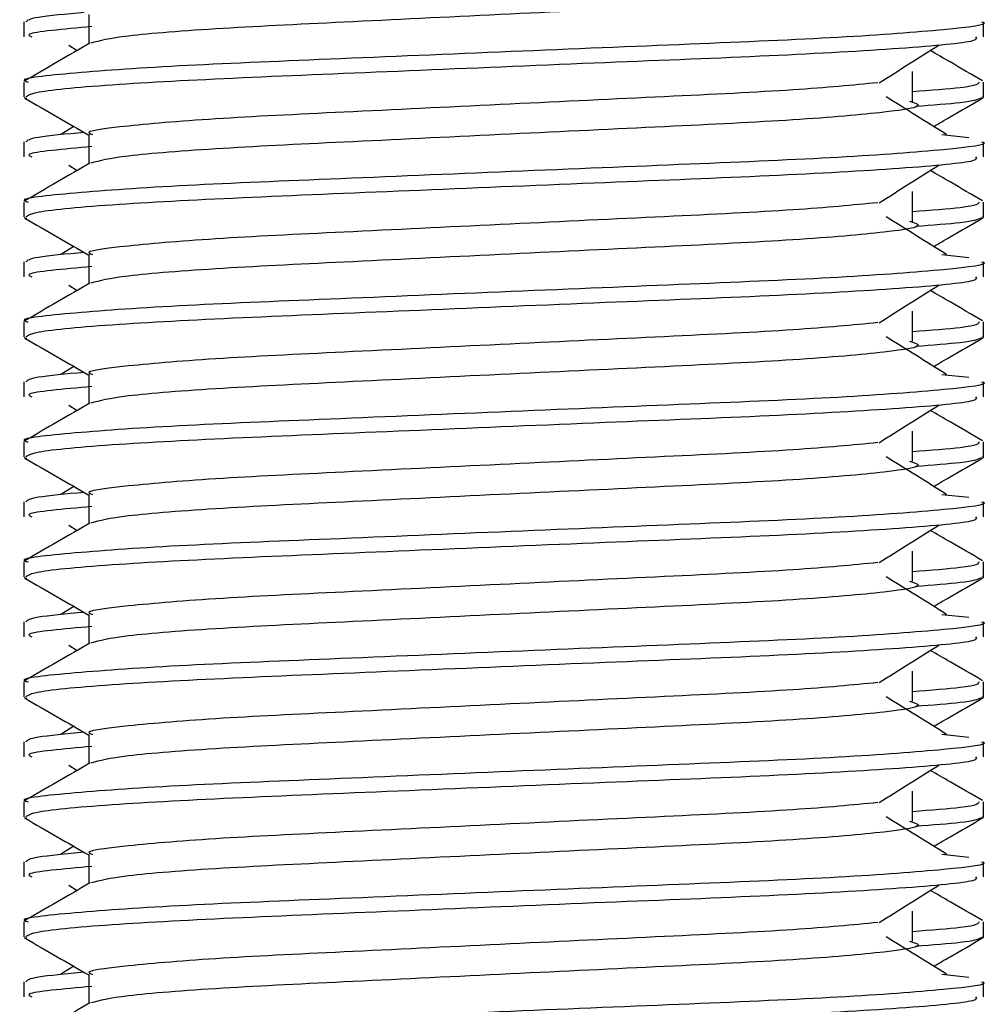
# Model space of a CAD drawing. Header units: millimetres. Extents: x 0 to 420, y 0 to 297.
# Tile 14 of 64: x 84.66 to 85.8, y 189.71 to 190.87. Entities that reach past the tile are written whole.
import ezdxf

# ---------------------------------------------------------------- set-up
doc = ezdxf.new("R2010")
doc.units = ezdxf.units.MM

msp = doc.modelspace()

# ---------------------------------------------------------------- linework, layer by layer
at = {"color": 7, "linetype": 'Continuous', "lineweight": 25}
for p, q in [((84.73716, 190.87619), (84.73716, 190.84155)), ((84.66041, 190.86738), (84.66041, 190.84965)), ((85.79478, 190.84965), (85.79478, 190.86738)), ((84.71344, 190.83997), (84.72349, 190.83364)), ((85.71085, 190.77358), (85.71085, 190.80903)), ((84.66041, 190.79643), (84.66041, 190.77876)), ((85.79478, 190.77876), (85.79478, 190.79643)), ((84.66075, 190.77801), (84.66361, 190.77737)), ((85.79231, 190.77876), (85.79444, 190.77801)), ((84.71942, 190.74392), (84.70411, 190.73443)), ((84.73716, 190.73439), (84.73716, 190.69976)), ((85.74537, 190.73447), (85.77734, 190.73102)), ((84.66041, 190.72559), (84.66041, 190.70786)), ((85.79478, 190.70786), (85.79478, 190.72559)), ((84.71344, 190.69818), (84.72349, 190.69184)), ((85.71085, 190.63178), (85.71085, 190.66723)), ((84.66041, 190.65463), (84.66041, 190.63696)), ((85.79478, 190.63696), (85.79478, 190.65463)), ((84.66075, 190.63621), (84.66361, 190.63557)), ((85.79231, 190.63696), (85.79444, 190.63621)), ((84.71942, 190.60212), (84.70411, 190.59264)), ((84.66041, 190.58379), (84.66041, 190.56606)), ((84.73716, 190.59259), (84.73716, 190.55796)), ((85.74537, 190.59267), (85.77734, 190.58923)), ((85.79478, 190.56606), (85.79478, 190.58379)), ((84.71344, 190.55638), (84.72349, 190.55005)), ((85.71085, 190.48998), (85.71085, 190.52543)), ((84.66041, 190.51284), (84.66041, 190.49517)), ((85.79478, 190.49517), (85.79478, 190.51284)), ((84.66075, 190.49441), (84.66361, 190.49377)), ((85.79231, 190.49517), (85.79444, 190.49441)), ((84.71942, 190.46033), (84.70411, 190.45084)), ((84.66041, 190.44199), (84.66041, 190.42426)), ((84.73716, 190.4508), (84.73716, 190.41616)), ((85.74537, 190.45087), (85.77734, 190.44743)), ((85.79478, 190.42426), (85.79478, 190.44199)), ((84.71344, 190.41458), (84.72349, 190.40825)), ((85.71085, 190.34819), (85.71085, 190.38364)), ((84.66041, 190.37104), (84.66041, 190.35337)), ((85.79478, 190.35337), (85.79478, 190.37104)), ((84.66075, 190.35261), (84.66361, 190.35198)), ((85.79231, 190.35337), (85.79444, 190.35261)), ((84.71942, 190.31853), (84.70411, 190.30904)), ((84.73716, 190.309), (84.73716, 190.27437)), ((85.74537, 190.30908), (85.77734, 190.30563)), ((84.66041, 190.3002), (84.66041, 190.28247)), ((85.79478, 190.28247), (85.79478, 190.3002)), ((84.71344, 190.27279), (84.72349, 190.26645)), ((85.71085, 190.20639), (85.71085, 190.24184)), ((84.66041, 190.22924), (84.66041, 190.21157)), ((85.79478, 190.21157), (85.79478, 190.22924)), ((84.66075, 190.21082), (84.66361, 190.21018)), ((85.79231, 190.21157), (85.79444, 190.21082)), ((84.71942, 190.17673), (84.70411, 190.16725)), ((84.73716, 190.1672), (84.73716, 190.13257)), ((85.74537, 190.16728), (85.77734, 190.16384)), ((84.66041, 190.1584), (84.66041, 190.14067)), ((85.79478, 190.14067), (85.79478, 190.1584)), ((84.71344, 190.13099), (84.72349, 190.12466)), ((85.71085, 190.06459), (85.71085, 190.10004)), ((84.66041, 190.08744), (84.66041, 190.06978)), ((85.79478, 190.06978), (85.79478, 190.08744)), ((85.79231, 190.06978), (85.79444, 190.06902)), ((84.66075, 190.06902), (84.66361, 190.06838)), ((84.71942, 190.03494), (84.70411, 190.02545)), ((84.73716, 190.02541), (84.73716, 189.99077)), ((85.74537, 190.02548), (85.77734, 190.02204)), ((84.66041, 190.0166), (84.66041, 189.99887)), ((85.79478, 189.99887), (85.79478, 190.0166)), ((84.71344, 189.98919), (84.72349, 189.98286)), ((85.71085, 189.9228), (85.71085, 189.95825)), ((84.66041, 189.94565), (84.66041, 189.92798)), ((85.79478, 189.92798), (85.79478, 189.94565)), ((84.66075, 189.92722), (84.66361, 189.92658)), ((85.79231, 189.92798), (85.79444, 189.92722)), ((84.71942, 189.89314), (84.70411, 189.88365)), ((84.73716, 189.88361), (84.73716, 189.84898)), ((85.74537, 189.88369), (85.77734, 189.88024)), ((84.66041, 189.8748), (84.66041, 189.85708)), ((85.79478, 189.85708), (85.79478, 189.8748)), ((84.71344, 189.84739), (84.72349, 189.84106)), ((85.71085, 189.781), (85.71085, 189.81645)), ((84.66041, 189.80385), (84.66041, 189.78618)), ((85.79478, 189.78618), (85.79478, 189.80385)), ((84.66075, 189.78543), (84.66361, 189.78479)), ((85.79231, 189.78618), (85.79444, 189.78543)), ((84.71942, 189.75134), (84.70411, 189.74186)), ((84.66041, 189.73301), (84.66041, 189.71528)), ((84.73716, 189.74181), (84.73716, 189.70718)), ((85.74537, 189.74189), (85.77734, 189.73844)), ((85.79478, 189.71528), (85.79478, 189.73301))]:
    msp.add_line(p, q, dxfattribs=at)
for points, knots in [([(85.70698, 190.91545), (85.71221, 190.91394), (85.72698, 190.90969), (85.68611, 190.90268), (85.57966, 190.89331), (85.42059, 190.88548), (85.23472, 190.87671), (85.04741, 190.86755), (84.88716, 190.85988), (84.77143, 190.85079), (84.75017, 190.84512), (84.7398, 190.84235)], [0, 0, 0, 0, 0.0638066, 0.1803218, 0.300081, 0.415215, 0.5333173, 0.6525337, 0.7671935, 0.8863835, 1, 1, 1, 1]), ([(84.73168, 190.87862), (84.7105, 190.87665), (84.66803, 190.87271), (84.66457, 190.86916), (84.66283, 190.86738)], [0, 0, 0, 0, 0.4986423, 1, 1, 1, 1]), ([(85.79236, 190.86738), (85.79313, 190.86713), (85.80233, 190.86414), (85.75537, 190.85837), (85.63539, 190.849), (85.45066, 190.84117), (85.23571, 190.83239), (85.01983, 190.82324), (84.8316, 190.81555), (84.7072, 190.80641), (84.65158, 190.80003), (84.66397, 190.79685), (84.66562, 190.79643)], [0, 0, 0, 0, 0.0110241, 0.1311888, 0.2546953, 0.3734373, 0.495237, 0.6181845, 0.7364377, 0.859358, 0.981202, 1, 1, 1, 1]), ([(84.74071, 190.86186), (84.70676, 190.85882), (84.65897, 190.85454), (84.66744, 190.85075), (84.66989, 190.84965)], [0, 0, 0, 0, 0.7105033, 1, 1, 1, 1]), ([(85.78529, 190.84965), (85.78643, 190.84814), (85.7896, 190.8439), (85.70479, 190.83603), (85.55099, 190.82722), (85.34762, 190.8194), (85.12856, 190.81005), (84.9226, 190.80175), (84.76175, 190.79352), (84.67204, 190.78515), (84.66547, 190.78057), (84.66287, 190.77876)], [0, 0, 0, 0, 0.0687542, 0.1915913, 0.313424, 0.4320526, 0.5554842, 0.6757146, 0.7957061, 0.9191739, 1, 1, 1, 1]), ([(84.73861, 190.8424), (84.72579, 190.83497), (84.70014, 190.82013), (84.6745, 190.80529), (84.66167, 190.79786)], [0, 0, 0, 0, 0.499935, 1, 1, 1, 1]), ([(85.67134, 190.79557), (85.68306, 190.80297), (85.7065, 190.81777), (85.73, 190.83257), (85.74175, 190.83997)], [0, 0, 0, 0, 0.4999896, 1, 1, 1, 1]), ([(85.79352, 190.79786), (85.78069, 190.80529), (85.76008, 190.81721), (85.73948, 190.82914), (85.7317, 190.83364)], [0, 0, 0, 0, 0.622406, 1, 1, 1, 1]), ([(85.6699, 190.79562), (85.6399, 190.79272), (85.57903, 190.78683), (85.41981, 190.77912), (85.23479, 190.77036), (85.0479, 190.7612), (84.8852, 190.75352), (84.7776, 190.74437), (84.72951, 190.73798), (84.74027, 190.7348), (84.74173, 190.73437)], [0, 0, 0, 0, 0.1340309, 0.2719374, 0.4133992, 0.5561955, 0.6935339, 0.8362986, 0.9778119, 1, 1, 1, 1]), ([(85.78956, 190.79643), (85.7885, 190.79423), (85.78673, 190.79058), (85.73237, 190.78645), (85.71085, 190.78482)], [0, 0, 0, 0, 0.6042483, 1, 1, 1, 1]), ([(84.66155, 190.77741), (84.67437, 190.76999), (84.69958, 190.75541), (84.72478, 190.74082), (84.73716, 190.73366)], [0, 0, 0, 0, 0.5088672, 1, 1, 1, 1]), ([(85.70698, 190.77365), (85.71221, 190.77215), (85.72698, 190.7679), (85.68611, 190.76088), (85.57966, 190.75152), (85.42059, 190.74369), (85.23472, 190.73491), (85.04741, 190.72575), (84.88716, 190.71808), (84.77143, 190.70899), (84.75017, 190.70332), (84.7398, 190.70056)], [0, 0, 0, 0, 0.0638066, 0.1803218, 0.300081, 0.415215, 0.5333173, 0.6525337, 0.7671935, 0.8863835, 1, 1, 1, 1]), ([(85.75108, 190.73443), (85.73913, 190.74184), (85.71523, 190.75664), (85.69138, 190.77144), (85.67946, 190.77884)], [0, 0, 0, 0, 0.5000108, 1, 1, 1, 1]), ([(85.79158, 190.77737), (85.78758, 190.77559), (85.78048, 190.77244), (85.73427, 190.76891), (85.71411, 190.76738)], [0, 0, 0, 0, 0.5635985, 1, 1, 1, 1]), ([(85.73577, 190.74392), (85.74223, 190.74766), (85.76152, 190.75883), (85.78081, 190.76999), (85.79364, 190.77741)], [0, 0, 0, 0, 0.3351873, 1, 1, 1, 1]), ([(84.73168, 190.73682), (84.7105, 190.73486), (84.66803, 190.73091), (84.66457, 190.72737), (84.66283, 190.72559)], [0, 0, 0, 0, 0.4986423, 1, 1, 1, 1]), ([(85.79236, 190.72559), (85.79313, 190.72533), (85.80233, 190.72234), (85.75537, 190.71657), (85.63539, 190.70721), (85.45066, 190.69938), (85.23571, 190.6906), (85.01983, 190.68144), (84.8316, 190.67376), (84.7072, 190.66461), (84.65158, 190.65823), (84.66397, 190.65506), (84.66562, 190.65463)], [0, 0, 0, 0, 0.0110241, 0.1311888, 0.2546953, 0.3734373, 0.495237, 0.6181845, 0.7364377, 0.859358, 0.981202, 1, 1, 1, 1]), ([(84.74071, 190.72006), (84.70676, 190.71702), (84.65897, 190.71274), (84.66744, 190.70895), (84.66989, 190.70786)], [0, 0, 0, 0, 0.7105033, 1, 1, 1, 1]), ([(84.73861, 190.7006), (84.72579, 190.69318), (84.70014, 190.67833), (84.6745, 190.66349), (84.66167, 190.65607)], [0, 0, 0, 0, 0.49993496, 1, 1, 1, 1]), ([(85.78529, 190.70786), (85.78643, 190.70634), (85.7896, 190.70211), (85.70479, 190.69423), (85.55099, 190.68542), (85.34762, 190.67761), (85.12856, 190.66826), (84.9226, 190.65995), (84.76175, 190.65172), (84.67204, 190.64335), (84.66547, 190.63877), (84.66287, 190.63696)], [0, 0, 0, 0, 0.0687542, 0.1915913, 0.313424, 0.4320526, 0.5554842, 0.6757146, 0.7957061, 0.9191739, 1, 1, 1, 1]), ([(85.67134, 190.65377), (85.68306, 190.66117), (85.7065, 190.67597), (85.73, 190.69077), (85.74175, 190.69818)], [0, 0, 0, 0, 0.49998964, 1, 1, 1, 1]), ([(85.79352, 190.65607), (85.78069, 190.66349), (85.76008, 190.67541), (85.73948, 190.68734), (85.7317, 190.69184)], [0, 0, 0, 0, 0.622406, 1, 1, 1, 1]), ([(85.6699, 190.65382), (85.6399, 190.65092), (85.57903, 190.64504), (85.41981, 190.63733), (85.23479, 190.62856), (85.0479, 190.61941), (84.8852, 190.61172), (84.7776, 190.60258), (84.72951, 190.59619), (84.74027, 190.59301), (84.74173, 190.59257)], [0, 0, 0, 0, 0.1340309, 0.2719374, 0.4133992, 0.5561955, 0.6935339, 0.8362986, 0.9778119, 1, 1, 1, 1]), ([(85.78956, 190.65463), (85.7885, 190.65243), (85.78673, 190.64878), (85.73237, 190.64466), (85.71085, 190.64302)], [0, 0, 0, 0, 0.6042483, 1, 1, 1, 1]), ([(84.66155, 190.63561), (84.67437, 190.62819), (84.69958, 190.61361), (84.72478, 190.59902), (84.73716, 190.59186)], [0, 0, 0, 0, 0.5088672, 1, 1, 1, 1]), ([(85.70698, 190.63185), (85.71221, 190.63035), (85.72698, 190.6261), (85.68611, 190.61908), (85.57966, 190.60972), (85.42059, 190.60189), (85.23472, 190.59311), (85.04741, 190.58395), (84.88716, 190.57628), (84.77143, 190.5672), (84.75017, 190.56153), (84.7398, 190.55876)], [0, 0, 0, 0, 0.0638066, 0.1803218, 0.300081, 0.415215, 0.5333173, 0.6525337, 0.7671935, 0.8863835, 1, 1, 1, 1]), ([(85.75108, 190.59264), (85.73913, 190.60004), (85.71523, 190.61484), (85.69138, 190.62964), (85.67946, 190.63705)], [0, 0, 0, 0, 0.5000108, 1, 1, 1, 1]), ([(85.79158, 190.63557), (85.78758, 190.63379), (85.78048, 190.63064), (85.73427, 190.62712), (85.71411, 190.62558)], [0, 0, 0, 0, 0.5635985, 1, 1, 1, 1]), ([(85.73577, 190.60212), (85.74223, 190.60587), (85.76152, 190.61703), (85.78081, 190.62819), (85.79364, 190.63561)], [0, 0, 0, 0, 0.3351873, 1, 1, 1, 1]), ([(84.73168, 190.59503), (84.7105, 190.59306), (84.66803, 190.58912), (84.66457, 190.58557), (84.66283, 190.58379)], [0, 0, 0, 0, 0.4986423, 1, 1, 1, 1]), ([(85.79236, 190.58379), (85.79313, 190.58354), (85.80233, 190.58054), (85.75537, 190.57477), (85.63539, 190.56541), (85.45066, 190.55758), (85.23571, 190.5488), (85.01983, 190.53964), (84.8316, 190.53196), (84.7072, 190.52282), (84.65158, 190.51643), (84.66397, 190.51326), (84.66562, 190.51284)], [0, 0, 0, 0, 0.0110241, 0.1311888, 0.2546953, 0.3734373, 0.495237, 0.6181845, 0.7364377, 0.859358, 0.981202, 1, 1, 1, 1]), ([(84.74071, 190.57826), (84.70676, 190.57522), (84.65897, 190.57095), (84.66744, 190.56716), (84.66989, 190.56606)], [0, 0, 0, 0, 0.7105033, 1, 1, 1, 1]), ([(84.73861, 190.5588), (84.72579, 190.55138), (84.70014, 190.53653), (84.6745, 190.52169), (84.66167, 190.51427)], [0, 0, 0, 0, 0.499935, 1, 1, 1, 1]), ([(85.78529, 190.56606), (85.78643, 190.56454), (85.7896, 190.56031), (85.70479, 190.55243), (85.55099, 190.54362), (85.34762, 190.53581), (85.12856, 190.52646), (84.9226, 190.51816), (84.76175, 190.50992), (84.67204, 190.50156), (84.66547, 190.49698), (84.66287, 190.49517)], [0, 0, 0, 0, 0.0687542, 0.1915913, 0.313424, 0.4320526, 0.5554842, 0.6757146, 0.7957061, 0.9191739, 1, 1, 1, 1]), ([(85.67134, 190.51197), (85.68306, 190.51937), (85.7065, 190.53418), (85.73, 190.54898), (85.74175, 190.55638)], [0, 0, 0, 0, 0.4999896, 1, 1, 1, 1]), ([(85.79352, 190.51427), (85.78069, 190.52169), (85.76008, 190.53362), (85.73948, 190.54554), (85.7317, 190.55005)], [0, 0, 0, 0, 0.622406, 1, 1, 1, 1]), ([(85.6699, 190.51203), (85.6399, 190.50913), (85.57903, 190.50324), (85.41981, 190.49553), (85.23479, 190.48677), (85.0479, 190.47761), (84.8852, 190.46992), (84.7776, 190.46078), (84.72951, 190.45439), (84.74027, 190.45121), (84.74173, 190.45078)], [0, 0, 0, 0, 0.1340309, 0.2719374, 0.4133992, 0.5561955, 0.6935339, 0.8362986, 0.9778119, 1, 1, 1, 1]), ([(85.78956, 190.51284), (85.7885, 190.51063), (85.78673, 190.50698), (85.73237, 190.50286), (85.71085, 190.50123)], [0, 0, 0, 0, 0.6042483, 1, 1, 1, 1]), ([(84.66155, 190.49382), (84.67437, 190.4864), (84.69958, 190.47181), (84.72478, 190.45723), (84.73716, 190.45006)], [0, 0, 0, 0, 0.5088672, 1, 1, 1, 1]), ([(85.70698, 190.49005), (85.71221, 190.48855), (85.72698, 190.4843), (85.68611, 190.47729), (85.57966, 190.46792), (85.42059, 190.46009), (85.23472, 190.45131), (85.04741, 190.44216), (84.88716, 190.43449), (84.77143, 190.4254), (84.75017, 190.41973), (84.7398, 190.41696)], [0, 0, 0, 0, 0.0638066, 0.1803218, 0.300081, 0.415215, 0.5333173, 0.6525337, 0.7671935, 0.8863835, 1, 1, 1, 1]), ([(85.75108, 190.45084), (85.73913, 190.45824), (85.71523, 190.47304), (85.69138, 190.48785), (85.67946, 190.49525)], [0, 0, 0, 0, 0.5000108, 1, 1, 1, 1]), ([(85.79158, 190.49377), (85.78758, 190.492), (85.78048, 190.48884), (85.73427, 190.48532), (85.71411, 190.48378)], [0, 0, 0, 0, 0.5635985, 1, 1, 1, 1]), ([(85.73577, 190.46033), (85.74223, 190.46407), (85.76152, 190.47524), (85.78081, 190.4864), (85.79364, 190.49382)], [0, 0, 0, 0, 0.33518732, 1, 1, 1, 1]), ([(85.79236, 190.44199), (85.79313, 190.44174), (85.80233, 190.43875), (85.75537, 190.43298), (85.63539, 190.42361), (85.45066, 190.41578), (85.23571, 190.407), (85.01983, 190.39785), (84.8316, 190.39016), (84.7072, 190.38102), (84.65158, 190.37464), (84.66397, 190.37146), (84.66562, 190.37104)], [0, 0, 0, 0, 0.01102406, 0.13118876, 0.25469534, 0.37343726, 0.49523701, 0.61818446, 0.73643772, 0.85935802, 0.98120202, 1, 1, 1, 1]), ([(84.73168, 190.45323), (84.7105, 190.45126), (84.66803, 190.44732), (84.66457, 190.44377), (84.66283, 190.44199)], [0, 0, 0, 0, 0.4986423, 1, 1, 1, 1]), ([(84.74071, 190.43647), (84.70676, 190.43343), (84.65897, 190.42915), (84.66744, 190.42536), (84.66989, 190.42426)], [0, 0, 0, 0, 0.7105033, 1, 1, 1, 1]), ([(85.78529, 190.42426), (85.78643, 190.42275), (85.7896, 190.41851), (85.70479, 190.41064), (85.55099, 190.40183), (85.34762, 190.39401), (85.12856, 190.38466), (84.9226, 190.37636), (84.76175, 190.36813), (84.67204, 190.35976), (84.66547, 190.35518), (84.66287, 190.35337)], [0, 0, 0, 0, 0.0687542, 0.1915913, 0.313424, 0.4320526, 0.5554842, 0.6757146, 0.7957061, 0.9191739, 1, 1, 1, 1]), ([(84.73861, 190.41701), (84.72579, 190.40958), (84.70014, 190.39474), (84.6745, 190.37989), (84.66167, 190.37247)], [0, 0, 0, 0, 0.499935, 1, 1, 1, 1]), ([(85.67134, 190.37018), (85.68306, 190.37758), (85.7065, 190.39238), (85.73, 190.40718), (85.74175, 190.41458)], [0, 0, 0, 0, 0.49998964, 1, 1, 1, 1]), ([(85.79352, 190.37247), (85.78069, 190.37989), (85.76008, 190.39182), (85.73948, 190.40375), (85.7317, 190.40825)], [0, 0, 0, 0, 0.622406, 1, 1, 1, 1]), ([(85.6699, 190.37023), (85.6399, 190.36733), (85.57903, 190.36144), (85.41981, 190.35373), (85.23479, 190.34497), (85.0479, 190.33581), (84.8852, 190.32813), (84.7776, 190.31898), (84.72951, 190.31259), (84.74027, 190.30941), (84.74173, 190.30898)], [0, 0, 0, 0, 0.1340309, 0.2719374, 0.4133992, 0.5561955, 0.6935339, 0.8362986, 0.9778119, 1, 1, 1, 1]), ([(85.78956, 190.37104), (85.7885, 190.36883), (85.78673, 190.36519), (85.73237, 190.36106), (85.71085, 190.35943)], [0, 0, 0, 0, 0.6042483, 1, 1, 1, 1]), ([(84.66155, 190.35202), (84.67437, 190.3446), (84.69958, 190.33002), (84.72478, 190.31543), (84.73716, 190.30827)], [0, 0, 0, 0, 0.5088672, 1, 1, 1, 1]), ([(85.75108, 190.30904), (85.73913, 190.31645), (85.71523, 190.33125), (85.69138, 190.34605), (85.67946, 190.35345)], [0, 0, 0, 0, 0.5000108, 1, 1, 1, 1]), ([(85.79158, 190.35198), (85.78758, 190.3502), (85.78048, 190.34705), (85.73427, 190.34352), (85.71411, 190.34198)], [0, 0, 0, 0, 0.5635985, 1, 1, 1, 1]), ([(85.73577, 190.31853), (85.74223, 190.32227), (85.76152, 190.33344), (85.78081, 190.3446), (85.79364, 190.35202)], [0, 0, 0, 0, 0.33518732, 1, 1, 1, 1]), ([(85.70698, 190.34826), (85.71221, 190.34675), (85.72698, 190.34251), (85.68611, 190.33549), (85.57966, 190.32613), (85.42059, 190.3183), (85.23472, 190.30952), (85.04741, 190.30036), (84.88716, 190.29269), (84.77143, 190.2836), (84.75017, 190.27793), (84.7398, 190.27516)], [0, 0, 0, 0, 0.0638066, 0.1803218, 0.300081, 0.415215, 0.5333173, 0.6525337, 0.7671935, 0.8863835, 1, 1, 1, 1]), ([(84.73168, 190.31143), (84.7105, 190.30947), (84.66803, 190.30552), (84.66457, 190.30197), (84.66283, 190.3002)], [0, 0, 0, 0, 0.4986423, 1, 1, 1, 1]), ([(85.79236, 190.3002), (85.79313, 190.29994), (85.80233, 190.29695), (85.75537, 190.29118), (85.63539, 190.28181), (85.45066, 190.27398), (85.23571, 190.26521), (85.01983, 190.25605), (84.8316, 190.24836), (84.7072, 190.23922), (84.65158, 190.23284), (84.66397, 190.22967), (84.66562, 190.22924)], [0, 0, 0, 0, 0.0110241, 0.1311888, 0.2546953, 0.3734373, 0.495237, 0.6181845, 0.7364377, 0.859358, 0.981202, 1, 1, 1, 1]), ([(84.74071, 190.29467), (84.70676, 190.29163), (84.65897, 190.28735), (84.66744, 190.28356), (84.66989, 190.28247)], [0, 0, 0, 0, 0.7105033, 1, 1, 1, 1]), ([(85.78529, 190.28247), (85.78643, 190.28095), (85.7896, 190.27671), (85.70479, 190.26884), (85.55099, 190.26003), (85.34762, 190.25222), (85.12856, 190.24287), (84.9226, 190.23456), (84.76175, 190.22633), (84.67204, 190.21796), (84.66547, 190.21338), (84.66287, 190.21157)], [0, 0, 0, 0, 0.0687542, 0.1915913, 0.313424, 0.4320526, 0.5554842, 0.6757146, 0.7957061, 0.9191739, 1, 1, 1, 1]), ([(84.73861, 190.27521), (84.72579, 190.26779), (84.70014, 190.25294), (84.6745, 190.2381), (84.66167, 190.23068)], [0, 0, 0, 0, 0.499935, 1, 1, 1, 1]), ([(85.67134, 190.22838), (85.68306, 190.23578), (85.7065, 190.25058), (85.73, 190.26538), (85.74175, 190.27279)], [0, 0, 0, 0, 0.4999896, 1, 1, 1, 1]), ([(85.79352, 190.23068), (85.78069, 190.2381), (85.76008, 190.25002), (85.73948, 190.26195), (85.7317, 190.26645)], [0, 0, 0, 0, 0.622406, 1, 1, 1, 1]), ([(85.6699, 190.22843), (85.6399, 190.22553), (85.57903, 190.21965), (85.41981, 190.21194), (85.23479, 190.20317), (85.0479, 190.19401), (84.8852, 190.18633), (84.7776, 190.17719), (84.72951, 190.1708), (84.74027, 190.16762), (84.74173, 190.16718)], [0, 0, 0, 0, 0.1340309, 0.2719374, 0.4133992, 0.5561955, 0.6935339, 0.8362986, 0.9778119, 1, 1, 1, 1]), ([(85.78956, 190.22924), (85.7885, 190.22704), (85.78673, 190.22339), (85.73237, 190.21927), (85.71085, 190.21763)], [0, 0, 0, 0, 0.6042483, 1, 1, 1, 1]), ([(84.66155, 190.21022), (84.67437, 190.2028), (84.69958, 190.18822), (84.72478, 190.17363), (84.73716, 190.16647)], [0, 0, 0, 0, 0.5088672, 1, 1, 1, 1]), ([(85.75108, 190.16725), (85.73913, 190.17465), (85.71523, 190.18945), (85.69138, 190.20425), (85.67946, 190.21166)], [0, 0, 0, 0, 0.5000108, 1, 1, 1, 1]), ([(85.79158, 190.21018), (85.78758, 190.2084), (85.78048, 190.20525), (85.73427, 190.20173), (85.71411, 190.20019)], [0, 0, 0, 0, 0.5635985, 1, 1, 1, 1]), ([(85.73577, 190.17673), (85.74223, 190.18048), (85.76152, 190.19164), (85.78081, 190.2028), (85.79364, 190.21022)], [0, 0, 0, 0, 0.33518732, 1, 1, 1, 1]), ([(85.70698, 190.20646), (85.71221, 190.20496), (85.72698, 190.20071), (85.68611, 190.19369), (85.57966, 190.18433), (85.42059, 190.1765), (85.23472, 190.16772), (85.04741, 190.15856), (84.88716, 190.15089), (84.77143, 190.14181), (84.75017, 190.13613), (84.7398, 190.13337)], [0, 0, 0, 0, 0.0638066, 0.1803218, 0.300081, 0.415215, 0.5333173, 0.6525337, 0.7671935, 0.8863835, 1, 1, 1, 1]), ([(84.73168, 190.16964), (84.7105, 190.16767), (84.66803, 190.16373), (84.66457, 190.16018), (84.66283, 190.1584)], [0, 0, 0, 0, 0.4986423, 1, 1, 1, 1]), ([(85.79236, 190.1584), (85.79313, 190.15815), (85.80233, 190.15515), (85.75537, 190.14938), (85.63539, 190.14002), (85.45066, 190.13219), (85.23571, 190.12341), (85.01983, 190.11425), (84.8316, 190.10657), (84.7072, 190.09742), (84.65158, 190.09104), (84.66397, 190.08787), (84.66562, 190.08744)], [0, 0, 0, 0, 0.0110241, 0.1311888, 0.2546953, 0.3734373, 0.495237, 0.6181845, 0.7364377, 0.859358, 0.981202, 1, 1, 1, 1]), ([(84.74071, 190.15287), (84.70676, 190.14983), (84.65897, 190.14556), (84.66744, 190.14177), (84.66989, 190.14067)], [0, 0, 0, 0, 0.7105033, 1, 1, 1, 1]), ([(85.78529, 190.14067), (85.78643, 190.13915), (85.7896, 190.13492), (85.70479, 190.12704), (85.55099, 190.11823), (85.34762, 190.11042), (85.12856, 190.10107), (84.9226, 190.09277), (84.76175, 190.08453), (84.67204, 190.07616), (84.66547, 190.07159), (84.66287, 190.06978)], [0, 0, 0, 0, 0.0687542, 0.1915913, 0.313424, 0.4320526, 0.5554842, 0.6757146, 0.7957061, 0.9191739, 1, 1, 1, 1]), ([(84.73861, 190.13341), (84.72579, 190.12599), (84.70014, 190.11114), (84.6745, 190.0963), (84.66167, 190.08888)], [0, 0, 0, 0, 0.499935, 1, 1, 1, 1]), ([(85.67134, 190.08658), (85.68306, 190.09398), (85.7065, 190.10879), (85.73, 190.12359), (85.74175, 190.13099)], [0, 0, 0, 0, 0.4999896, 1, 1, 1, 1]), ([(85.79352, 190.08888), (85.78069, 190.0963), (85.76008, 190.10822), (85.73948, 190.12015), (85.7317, 190.12466)], [0, 0, 0, 0, 0.622406, 1, 1, 1, 1]), ([(85.6699, 190.08664), (85.6399, 190.08374), (85.57903, 190.07785), (85.41981, 190.07014), (85.23479, 190.06138), (85.0479, 190.05222), (84.8852, 190.04453), (84.7776, 190.03539), (84.72951, 190.029), (84.74027, 190.02582), (84.74173, 190.02539)], [0, 0, 0, 0, 0.1340309, 0.2719374, 0.4133992, 0.5561955, 0.6935339, 0.8362986, 0.9778119, 1, 1, 1, 1]), ([(85.78956, 190.08744), (85.7885, 190.08524), (85.78673, 190.08159), (85.73237, 190.07747), (85.71085, 190.07584)], [0, 0, 0, 0, 0.6042483, 1, 1, 1, 1]), ([(85.75108, 190.02545), (85.73913, 190.03285), (85.71523, 190.04765), (85.69138, 190.06246), (85.67946, 190.06986)], [0, 0, 0, 0, 0.5000108, 1, 1, 1, 1]), ([(84.66155, 190.06843), (84.67437, 190.06101), (84.69958, 190.04642), (84.72478, 190.03184), (84.73716, 190.02467)], [0, 0, 0, 0, 0.5088672, 1, 1, 1, 1]), ([(85.70698, 190.06466), (85.71221, 190.06316), (85.72698, 190.05891), (85.68611, 190.0519), (85.57966, 190.04253), (85.42059, 190.0347), (85.23472, 190.02592), (85.04741, 190.01677), (84.88716, 190.00909), (84.77143, 190.00001), (84.75017, 189.99434), (84.7398, 189.99157)], [0, 0, 0, 0, 0.0638066, 0.1803218, 0.300081, 0.415215, 0.5333173, 0.6525337, 0.7671935, 0.8863835, 1, 1, 1, 1]), ([(85.79158, 190.06838), (85.78758, 190.06661), (85.78048, 190.06345), (85.73427, 190.05993), (85.71411, 190.05839)], [0, 0, 0, 0, 0.5635985, 1, 1, 1, 1]), ([(85.73577, 190.03494), (85.74223, 190.03868), (85.76152, 190.04984), (85.78081, 190.06101), (85.79364, 190.06843)], [0, 0, 0, 0, 0.33518732, 1, 1, 1, 1]), ([(84.73168, 190.02784), (84.7105, 190.02587), (84.66803, 190.02193), (84.66457, 190.01838), (84.66283, 190.0166)], [0, 0, 0, 0, 0.4986423, 1, 1, 1, 1]), ([(85.79236, 190.0166), (85.79313, 190.01635), (85.80233, 190.01335), (85.75537, 190.00759), (85.63539, 189.99822), (85.45066, 189.99039), (85.23571, 189.98161), (85.01983, 189.97246), (84.8316, 189.96477), (84.7072, 189.95563), (84.65158, 189.94925), (84.66397, 189.94607), (84.66562, 189.94565)], [0, 0, 0, 0, 0.01102406, 0.13118876, 0.25469534, 0.37343726, 0.49523701, 0.61818446, 0.73643772, 0.85935802, 0.98120202, 1, 1, 1, 1]), ([(84.74071, 190.01107), (84.70676, 190.00804), (84.65897, 190.00376), (84.66744, 189.99997), (84.66989, 189.99887)], [0, 0, 0, 0, 0.7105033, 1, 1, 1, 1]), ([(84.73861, 189.99161), (84.72579, 189.98419), (84.70014, 189.96934), (84.6745, 189.9545), (84.66167, 189.94708)], [0, 0, 0, 0, 0.49993496, 1, 1, 1, 1]), ([(85.78529, 189.99887), (85.78643, 189.99735), (85.7896, 189.99312), (85.70479, 189.98525), (85.55099, 189.97643), (85.34762, 189.96862), (85.12856, 189.95927), (84.9226, 189.95097), (84.76175, 189.94273), (84.67204, 189.93437), (84.66547, 189.92979), (84.66287, 189.92798)], [0, 0, 0, 0, 0.0687542, 0.1915913, 0.313424, 0.4320526, 0.5554842, 0.6757146, 0.7957061, 0.9191739, 1, 1, 1, 1]), ([(85.67134, 189.94479), (85.68306, 189.95219), (85.7065, 189.96699), (85.73, 189.98179), (85.74175, 189.98919)], [0, 0, 0, 0, 0.4999896, 1, 1, 1, 1]), ([(85.79352, 189.94708), (85.78069, 189.9545), (85.76008, 189.96643), (85.73948, 189.97836), (85.7317, 189.98286)], [0, 0, 0, 0, 0.622406, 1, 1, 1, 1]), ([(85.6699, 189.94484), (85.6399, 189.94194), (85.57903, 189.93605), (85.41981, 189.92834), (85.23479, 189.91958), (85.0479, 189.91042), (84.8852, 189.90273), (84.7776, 189.89359), (84.72951, 189.8872), (84.74027, 189.88402), (84.74173, 189.88359)], [0, 0, 0, 0, 0.1340309, 0.2719374, 0.4133992, 0.5561955, 0.6935339, 0.8362986, 0.9778119, 1, 1, 1, 1]), ([(85.78956, 189.94565), (85.7885, 189.94344), (85.78673, 189.9398), (85.73237, 189.93567), (85.71085, 189.93404)], [0, 0, 0, 0, 0.6042483, 1, 1, 1, 1]), ([(84.66155, 189.92663), (84.67437, 189.91921), (84.69958, 189.90463), (84.72478, 189.89004), (84.73716, 189.88288)], [0, 0, 0, 0, 0.5088672, 1, 1, 1, 1]), ([(85.70698, 189.92287), (85.71221, 189.92136), (85.72698, 189.91712), (85.68611, 189.9101), (85.57966, 189.90074), (85.42059, 189.89291), (85.23472, 189.88413), (85.04741, 189.87497), (84.88716, 189.8673), (84.77143, 189.85821), (84.75017, 189.85254), (84.7398, 189.84977)], [0, 0, 0, 0, 0.0638066, 0.1803218, 0.300081, 0.415215, 0.5333173, 0.6525337, 0.7671935, 0.8863835, 1, 1, 1, 1]), ([(85.75108, 189.88365), (85.73913, 189.89105), (85.71523, 189.90586), (85.69138, 189.92066), (85.67946, 189.92806)], [0, 0, 0, 0, 0.5000108, 1, 1, 1, 1]), ([(85.79158, 189.92658), (85.78758, 189.92481), (85.78048, 189.92166), (85.73427, 189.91813), (85.71411, 189.91659)], [0, 0, 0, 0, 0.5635985, 1, 1, 1, 1]), ([(85.73577, 189.89314), (85.74223, 189.89688), (85.76152, 189.90805), (85.78081, 189.91921), (85.79364, 189.92663)], [0, 0, 0, 0, 0.33518732, 1, 1, 1, 1]), ([(84.73168, 189.88604), (84.7105, 189.88408), (84.66803, 189.88013), (84.66457, 189.87658), (84.66283, 189.8748)], [0, 0, 0, 0, 0.4986423, 1, 1, 1, 1]), ([(85.79236, 189.8748), (85.79313, 189.87455), (85.80233, 189.87156), (85.75537, 189.86579), (85.63539, 189.85642), (85.45066, 189.84859), (85.23571, 189.83981), (85.01983, 189.83066), (84.8316, 189.82297), (84.7072, 189.81383), (84.65158, 189.80745), (84.66397, 189.80427), (84.66562, 189.80385)], [0, 0, 0, 0, 0.0110241, 0.1311888, 0.2546953, 0.3734373, 0.495237, 0.6181845, 0.7364377, 0.859358, 0.981202, 1, 1, 1, 1]), ([(84.74071, 189.86928), (84.70676, 189.86624), (84.65897, 189.86196), (84.66744, 189.85817), (84.66989, 189.85708)], [0, 0, 0, 0, 0.7105033, 1, 1, 1, 1]), ([(84.73861, 189.84982), (84.72579, 189.8424), (84.70014, 189.82755), (84.6745, 189.81271), (84.66167, 189.80529)], [0, 0, 0, 0, 0.499935, 1, 1, 1, 1]), ([(85.78529, 189.85708), (85.78643, 189.85556), (85.7896, 189.85132), (85.70479, 189.84345), (85.55099, 189.83464), (85.34762, 189.82683), (85.12856, 189.81747), (84.9226, 189.80917), (84.76175, 189.80094), (84.67204, 189.79257), (84.66547, 189.78799), (84.66287, 189.78618)], [0, 0, 0, 0, 0.0687542, 0.1915913, 0.313424, 0.4320526, 0.5554842, 0.6757146, 0.7957061, 0.9191739, 1, 1, 1, 1]), ([(85.67134, 189.80299), (85.68306, 189.81039), (85.7065, 189.82519), (85.73, 189.83999), (85.74175, 189.84739)], [0, 0, 0, 0, 0.49998964, 1, 1, 1, 1]), ([(85.79352, 189.80529), (85.78069, 189.81271), (85.76008, 189.82463), (85.73948, 189.83656), (85.7317, 189.84106)], [0, 0, 0, 0, 0.622406, 1, 1, 1, 1]), ([(85.6699, 189.80304), (85.6399, 189.80014), (85.57903, 189.79426), (85.41981, 189.78655), (85.23479, 189.77778), (85.0479, 189.76862), (84.8852, 189.76094), (84.7776, 189.75179), (84.72951, 189.7454), (84.74027, 189.74222), (84.74173, 189.74179)], [0, 0, 0, 0, 0.1340309, 0.2719374, 0.4133992, 0.5561955, 0.6935339, 0.8362986, 0.9778119, 1, 1, 1, 1]), ([(85.78956, 189.80385), (85.7885, 189.80165), (85.78673, 189.798), (85.73237, 189.79388), (85.71085, 189.79224)], [0, 0, 0, 0, 0.6042483, 1, 1, 1, 1]), ([(84.66155, 189.78483), (84.67437, 189.77741), (84.69958, 189.76283), (84.72478, 189.74824), (84.73716, 189.74108)], [0, 0, 0, 0, 0.5088672, 1, 1, 1, 1]), ([(85.70698, 189.78107), (85.71221, 189.77957), (85.72698, 189.77532), (85.68611, 189.7683), (85.57966, 189.75894), (85.42059, 189.75111), (85.23472, 189.74233), (85.04741, 189.73317), (84.88716, 189.7255), (84.77143, 189.71641), (84.75017, 189.71074), (84.7398, 189.70798)], [0, 0, 0, 0, 0.0638066, 0.1803218, 0.300081, 0.415215, 0.5333173, 0.6525337, 0.7671935, 0.8863835, 1, 1, 1, 1]), ([(85.75108, 189.74186), (85.73913, 189.74926), (85.71523, 189.76406), (85.69138, 189.77886), (85.67946, 189.78626)], [0, 0, 0, 0, 0.5000108, 1, 1, 1, 1]), ([(85.79158, 189.78479), (85.78758, 189.78301), (85.78048, 189.77986), (85.73427, 189.77634), (85.71411, 189.7748)], [0, 0, 0, 0, 0.5635985, 1, 1, 1, 1]), ([(85.73577, 189.75134), (85.74223, 189.75509), (85.76152, 189.76625), (85.78081, 189.77741), (85.79364, 189.78483)], [0, 0, 0, 0, 0.33518732, 1, 1, 1, 1]), ([(84.73168, 189.74425), (84.7105, 189.74228), (84.66803, 189.73834), (84.66457, 189.73479), (84.66283, 189.73301)], [0, 0, 0, 0, 0.4986423, 1, 1, 1, 1]), ([(85.79236, 189.73301), (85.79313, 189.73276), (85.80233, 189.72976), (85.75537, 189.72399), (85.63539, 189.71463), (85.45066, 189.7068), (85.23571, 189.69802), (85.01983, 189.68886), (84.8316, 189.68118), (84.7072, 189.67203), (84.65158, 189.66565), (84.66397, 189.66248), (84.66562, 189.66205)], [0, 0, 0, 0, 0.0110241, 0.1311888, 0.2546953, 0.3734373, 0.495237, 0.6181845, 0.7364377, 0.859358, 0.981202, 1, 1, 1, 1]), ([(84.74071, 189.72748), (84.70676, 189.72444), (84.65897, 189.72017), (84.66744, 189.71638), (84.66989, 189.71528)], [0, 0, 0, 0, 0.7105033, 1, 1, 1, 1]), ([(85.78529, 189.71528), (85.78643, 189.71376), (85.7896, 189.70953), (85.70479, 189.70165), (85.55099, 189.69284), (85.34762, 189.68503), (85.12856, 189.67568), (84.9226, 189.66738), (84.76175, 189.65914), (84.67204, 189.65077), (84.66547, 189.6462), (84.66287, 189.64439)], [0, 0, 0, 0, 0.0687542, 0.1915913, 0.313424, 0.4320526, 0.5554842, 0.6757146, 0.7957061, 0.9191739, 1, 1, 1, 1]), ([(84.73861, 189.70802), (84.72579, 189.7006), (84.70014, 189.68575), (84.6745, 189.67091), (84.66167, 189.66349)], [0, 0, 0, 0, 0.49993496, 1, 1, 1, 1])]:
    msp.add_open_spline(points, degree=3, knots=knots, dxfattribs=at)

doc.saveas('drawing.dxf')
